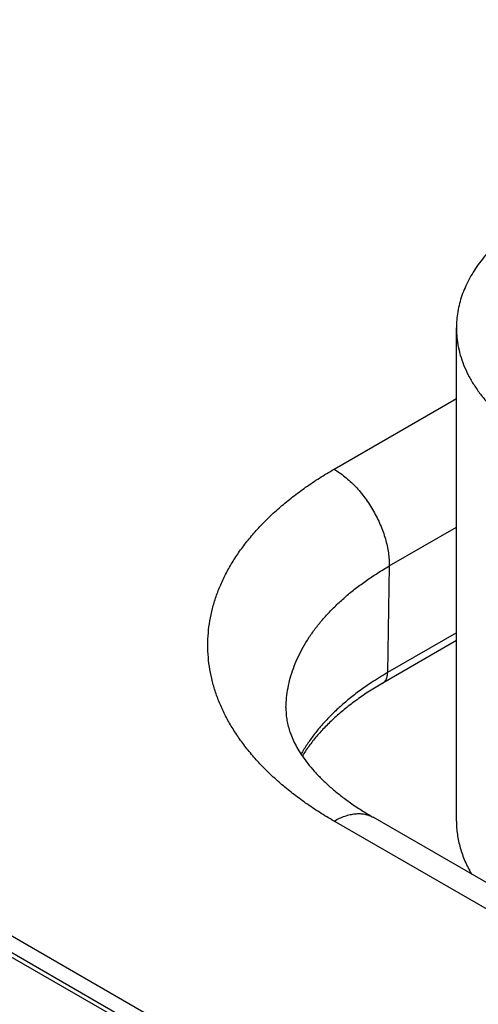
# Model space of a CAD drawing. Header units: inches. Extents: x 0 to 34, y 0 to 22.
# Tile 73 of 116: x 25.568 to 25.744, y 16.182 to 16.56. Entities that reach past the tile are written whole.
import ezdxf

# ---------------------------------------------------------------- set-up
doc = ezdxf.new("R2010")
doc.units = ezdxf.units.IN
doc.header["$LTSCALE"] = 1.87
doc.header["$MEASUREMENT"] = 0
doc.layers.get('0').update_dxf_attribs({"linetype": 'CONTINUOUS'})

msp = doc.modelspace()

# ---------------------------------------------------------------- linework, layer by layer
at = {"color": 7, "linetype": 'CONTINUOUS'}
for p, q in [((22.1732589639, 18.1667084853), (27.4045584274, 15.1462441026)), ((22.1637506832, 18.1657664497), (27.3950501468, 15.145302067)), ((25.7358968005, 16.2523286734), (25.7358968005, 16.441750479)), ((25.6888991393, 16.3874782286), (25.7358968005, 16.4146138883)), ((25.7101091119, 16.3503102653), (25.7358968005, 16.3651996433)), ((25.7101091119, 16.3503102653), (25.7094842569, 16.3093363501)), ((25.7358968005, 16.3216649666), (25.7076181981, 16.3053373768)), ((25.7358968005, 16.3245865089), (25.7094842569, 16.3093363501)), ((25.8248150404, 16.1839890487), (25.7038997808, 16.2538034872)), ((25.8098143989, 16.182502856), (25.6888991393, 16.2523172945)), ((25.5619843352, 16.2019210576), (25.9843645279, 15.9580463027))]:
    msp.add_line(p, q, dxfattribs=at)
msp.add_arc((25.7711044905, 16.2025516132), 0.1232884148, 119.9871359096, 123.3745059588, dxfattribs=at)
for points, knots in [([(25.7681150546, 16.4866603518), (25.7668581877, 16.4859346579), (25.7644060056, 16.4844493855), (25.7608772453, 16.4820904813), (25.7575527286, 16.4796342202), (25.7544405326, 16.4770864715), (25.7515481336, 16.4744532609), (25.7488825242, 16.4717408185), (25.7464501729, 16.4689555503), (25.7442570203, 16.4661040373), (25.7423084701, 16.4631930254), (25.7406093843, 16.4602294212), (25.7391640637, 16.4572202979), (25.7379762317, 16.4541728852), (25.7370490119, 16.4510946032), (25.7363848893, 16.4479929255), (25.735985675, 16.4448758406), (25.7358968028, 16.4427903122), (25.7358968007, 16.4417505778)], [0, 0, 0, 0, 0.0752337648, 0.1485601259, 0.2199573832, 0.2894205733, 0.356964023, 0.4226225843, 0.486453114, 0.5485358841, 0.608975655, 0.6679024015, 0.7254714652, 0.7818629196, 0.8372799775, 0.8919463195, 0.9461022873, 1, 1, 1, 1]), ([(25.7358968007, 16.4417505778), (25.7358967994, 16.4411153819), (25.7359298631, 16.4398436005), (25.736078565, 16.4379384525), (25.7363262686, 16.4360366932), (25.7367897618, 16.4334991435), (25.7376203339, 16.43033648), (25.7390044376, 16.4265993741), (25.740774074, 16.4229188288), (25.7429221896, 16.4193083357), (25.7454405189, 16.4157805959), (25.748319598, 16.4123480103), (25.7515488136, 16.409022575), (25.7551164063, 16.4058159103), (25.7590094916, 16.4027392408), (25.7632140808, 16.3998033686), (25.7677150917, 16.3970186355), (25.7724964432, 16.3943948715), (25.7775408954, 16.3919414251), (25.7810236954, 16.3904438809), (25.7828033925, 16.3897243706)], [0, 0, 0, 0, 0.0256806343, 0.0514073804, 0.0772259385, 0.1031811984, 0.155658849, 0.2091868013, 0.2640611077, 0.3205380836, 0.3788309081, 0.4391086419, 0.5014971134, 0.5660809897, 0.6329066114, 0.7019851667, 0.7732958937, 0.8467892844, 0.9223899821, 1, 1, 1, 1]), ([(25.6888991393, 16.2523172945), (25.6870078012, 16.2534093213), (25.6833177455, 16.2556443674), (25.6780076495, 16.2591940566), (25.6730049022, 16.2628902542), (25.6683216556, 16.2667241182), (25.6639691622, 16.2706865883), (25.6599579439, 16.2747682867), (25.6562977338, 16.2789595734), (25.6529974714, 16.2832505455), (25.6500652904, 16.2876310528), (25.6475085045, 16.2920907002), (25.6453335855, 16.2966188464), (25.6435461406, 16.3012046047), (25.642150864, 16.3058368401), (25.6411515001, 16.310504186), (25.6405507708, 16.3151950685), (25.6403503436, 16.3198977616), (25.6405507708, 16.3246004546), (25.6411515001, 16.3292913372), (25.642150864, 16.3339586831), (25.6435461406, 16.3385909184), (25.6453335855, 16.3431766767), (25.6475085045, 16.3477048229), (25.6500652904, 16.3521644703), (25.6529974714, 16.3565449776), (25.6562977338, 16.3608359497), (25.6599579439, 16.3650272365), (25.6639691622, 16.3691089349), (25.6683216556, 16.373071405), (25.6730049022, 16.3769052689), (25.6780076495, 16.3806014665), (25.6833177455, 16.3841511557), (25.6870078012, 16.3863862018), (25.6888991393, 16.3874782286)], [0, 0, 0, 0, 0.0376168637, 0.0742800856, 0.1099787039, 0.1447103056, 0.1784820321, 0.2113113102, 0.2432265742, 0.274267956, 0.304487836, 0.3339512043, 0.3627357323, 0.3909314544, 0.4186399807, 0.4459731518, 0.4730511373, 0.5, 0.5269488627, 0.5540268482, 0.5813600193, 0.6090685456, 0.6372642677, 0.6660487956, 0.695512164, 0.725732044, 0.7567734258, 0.7886886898, 0.8215179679, 0.8552896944, 0.8900212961, 0.9257199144, 0.9623831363, 1, 1, 1, 1]), ([(25.6888991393, 16.3874782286), (25.6896179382, 16.3870632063), (25.6910513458, 16.386149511), (25.6931293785, 16.3845846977), (25.6951658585, 16.3828086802), (25.6971408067, 16.380838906), (25.6990350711, 16.3786945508), (25.7008301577, 16.3763965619), (25.7025085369, 16.3739673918), (25.7040537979, 16.3714307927), (25.705450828, 16.3688115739), (25.7066859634, 16.3661353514), (25.7077471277, 16.3634282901), (25.7086239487, 16.3607168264), (25.709307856, 16.3580274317), (25.7097921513, 16.3553862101), (25.7100720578, 16.3528190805), (25.7101216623, 16.3511332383), (25.7101091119, 16.3503102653)], [0, 0, 0, 0, 0.055934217, 0.114399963, 0.1751508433, 0.2378820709, 0.3022423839, 0.3678447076, 0.4342759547, 0.5011062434, 0.5678977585, 0.6342134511, 0.6996257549, 0.7637254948, 0.8261311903, 0.886498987, 0.9445335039, 1, 1, 1, 1]), ([(25.6704228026, 16.2959420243), (25.670449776, 16.2972035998), (25.6706101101, 16.2997330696), (25.6711675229, 16.303509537), (25.6720407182, 16.3072656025), (25.6732273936, 16.3109919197), (25.6747244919, 16.3146797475), (25.6765282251, 16.3183204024), (25.6786341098, 16.3219054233), (25.6810370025, 16.3254265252), (25.6837311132, 16.3288756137), (25.6867100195, 16.3322447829), (25.6899666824, 16.3355263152), (25.6934934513, 16.3387126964), (25.6972820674, 16.3417966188), (25.7013237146, 16.3447710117), (25.7056088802, 16.3476289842), (25.7085845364, 16.349430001), (25.7101091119, 16.3503102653)], [0, 0, 0, 0, 0.0538180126, 0.1079487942, 0.1626339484, 0.218102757, 0.2745678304, 0.3322217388, 0.3912346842, 0.4517531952, 0.513899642, 0.5777724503, 0.6434468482, 0.7109759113, 0.7803918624, 0.851707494, 0.924917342, 1, 1, 1, 1]), ([(25.7076181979, 16.3053373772), (25.7077627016, 16.3054208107), (25.7080407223, 16.3056140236), (25.7084093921, 16.3059728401), (25.7087280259, 16.3063978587), (25.7089937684, 16.3068845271), (25.7092046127, 16.3074280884), (25.7093589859, 16.3080234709), (25.7094557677, 16.3086652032), (25.709480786, 16.3091087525), (25.7094842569, 16.3093363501)], [0, 0, 0, 0, 0.1085274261, 0.2190128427, 0.3332446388, 0.4527140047, 0.5785476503, 0.7114953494, 0.8519515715, 1, 1, 1, 1]), ([(25.7032823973, 16.3055088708), (25.7017898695, 16.3045240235), (25.6988900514, 16.3025129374), (25.6947531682, 16.2993298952), (25.6908992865, 16.2960297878), (25.687338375, 16.2926209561), (25.684079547, 16.2891119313), (25.6811311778, 16.2855114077), (25.6785010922, 16.2818286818), (25.6769445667, 16.2792923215), (25.6762245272, 16.2780147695)], [0, 0, 0, 0, 0.1378020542, 0.2718275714, 0.4020819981, 0.5286114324, 0.6515059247, 0.7709024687, 0.8869877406, 1, 1, 1, 1]), ([(25.7076181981, 16.3053373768), (25.7058887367, 16.3043388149), (25.7025334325, 16.3022955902), (25.6977462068, 16.2990396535), (25.6933039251, 16.2956578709), (25.6892203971, 16.2921653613), (25.6855073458, 16.2885779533), (25.6821742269, 16.284911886), (25.6792281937, 16.2811839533), (25.6774895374, 16.2786156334), (25.6766903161, 16.2773270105)], [0, 0, 0, 0, 0.1421927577, 0.2795831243, 0.4120482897, 0.5395124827, 0.6619554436, 0.7794220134, 0.8920334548, 1, 1, 1, 1]), ([(25.6704228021, 16.2959420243), (25.6704071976, 16.2952121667), (25.6704317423, 16.2941115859), (25.6705598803, 16.2926438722), (25.6707569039, 16.2911420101), (25.6711378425, 16.2892166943), (25.6718163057, 16.2868521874), (25.6727434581, 16.2843948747), (25.6739438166, 16.2818385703), (25.6754406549, 16.2791856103), (25.6772539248, 16.2764458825), (25.6793988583, 16.273635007), (25.6818854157, 16.2707725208), (25.6847182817, 16.2678801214), (25.6878973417, 16.2649803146), (25.6914182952, 16.2620953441), (25.6952734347, 16.259246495), (25.6994521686, 16.2564537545), (25.7023840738, 16.254678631), (25.7038997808, 16.2538034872)], [0, 0, 0, 0, 0.0389576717, 0.0586503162, 0.0786050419, 0.1197678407, 0.1632498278, 0.209732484, 0.259776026, 0.313811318, 0.3721435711, 0.4349634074, 0.5023640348, 0.5743580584, 0.6508949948, 0.7318756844, 0.8171647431, 0.9066000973, 1, 1, 1, 1]), ([(25.6888991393, 16.2523172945), (25.6895758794, 16.2527080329), (25.6909266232, 16.2534152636), (25.6929870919, 16.2542585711), (25.6950108, 16.2548485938), (25.6969785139, 16.2551788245), (25.6985758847, 16.2552342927), (25.6998005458, 16.2551412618), (25.7006823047, 16.2550062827), (25.7015357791, 16.2548055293), (25.7023589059, 16.2545394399), (25.7031495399, 16.2542086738), (25.7036542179, 16.2539452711), (25.7038997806, 16.2538034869)], [0, 0, 0, 0, 0.1485681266, 0.2894263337, 0.4226144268, 0.5485005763, 0.6678258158, 0.7254089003, 0.7818137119, 0.8372435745, 0.8919222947, 0.9460903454, 1, 1, 1, 1]), ([(25.7358968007, 16.2523287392), (25.7358967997, 16.251465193), (25.7359580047, 16.2497346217), (25.7362331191, 16.2471451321), (25.7366910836, 16.2445643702), (25.7373310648, 16.2419968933), (25.7381519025, 16.2394470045), (25.7391521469, 16.2369189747), (25.7403299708, 16.2344171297), (25.7412232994, 16.232785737), (25.7416975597, 16.2319762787)], [0, 0, 0, 0, 0.1209873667, 0.242375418, 0.364558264, 0.4879171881, 0.6128150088, 0.7395913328, 0.8685587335, 1, 1, 1, 1])]:
    msp.add_open_spline(points, degree=3, knots=knots, dxfattribs=at)

doc.saveas('drawing.dxf')
